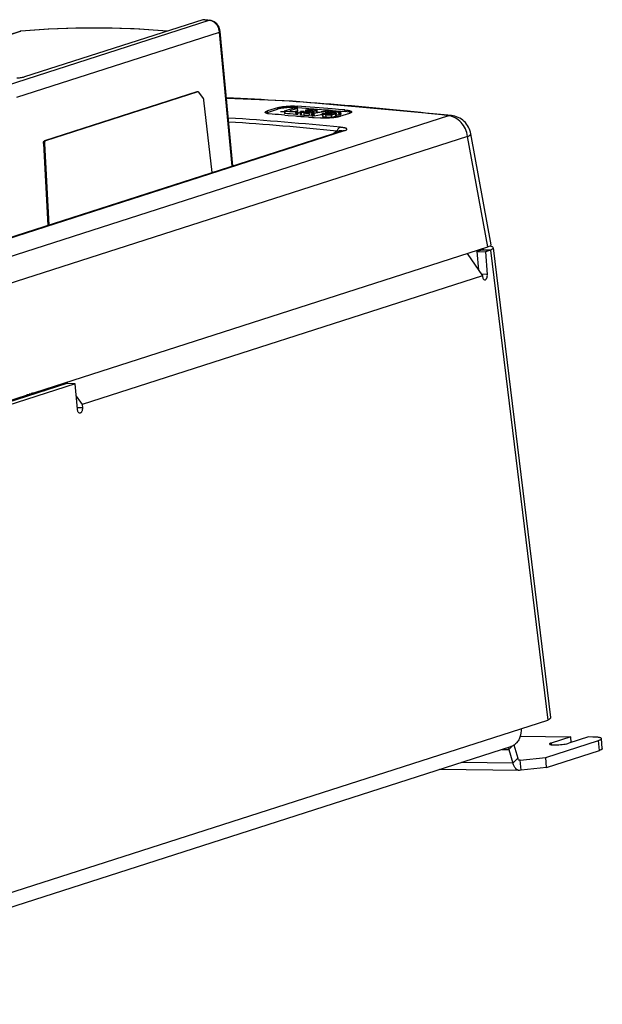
# Model space of a CAD drawing. Header units: inches. Extents: x 0 to 22, y 0 to 17.
# Tile 55 of 55: x 17.7 to 18.8, y 13.3 to 15.2. Entities that reach past the tile are written whole.
import ezdxf

# ---------------------------------------------------------------- set-up
doc = ezdxf.new("R2010")
doc.units = ezdxf.units.IN
doc.header["$LTSCALE"] = 1.21
doc.header["$MEASUREMENT"] = 0
doc.layers.get('0').update_dxf_attribs({"linetype": 'CONTINUOUS'})
doc.layers.add('03___PRT_ALL_CURVES', color=7, linetype='CONTINUOUS')
doc.layers.add('AXIS_PART', color=7, linetype='CONTINUOUS')

msp = doc.modelspace()

# ---------------------------------------------------------------- linework, layer by layer
at = {"color": 7, "linetype": 'CONTINUOUS'}
for p, q in [((17.6738, 15.0579), (18.0595, 15.1818)), ((18.0471, 15.1829), (17.7085, 15.0741)), ((18.0482, 15.183), (18.0471, 15.1829)), ((18.0482, 15.1828), (18.0471, 15.1829)), ((18.0514, 15.1827), (18.0482, 15.183)), ((18.0514, 15.1827), (18.0605, 15.1819)), ((18.0595, 15.1818), (18.0605, 15.1819)), ((18.0631, 15.1815), (18.0605, 15.1819)), ((17.4553, 15.0823), (17.7, 15.161)), ((17.4555, 15.0823), (17.7007, 15.1611)), ((17.6936, 15.0358), (18.0791, 15.1596)), ((17.7, 15.161), (17.7007, 15.1611)), ((17.7002, 15.161), (17.7, 15.161)), ((17.7005, 15.1611), (17.7002, 15.161)), ((17.7007, 15.1611), (17.7005, 15.1611)), ((17.7007, 15.1611), (17.701, 15.1612)), ((17.7013, 15.1612), (17.701, 15.1612)), ((17.701, 15.1612), (17.7013, 15.1612)), ((18.1033, 14.9046), (18.0791, 15.1596)), ((18.0804, 15.1605), (18.0799, 15.1636)), ((18.1047, 14.905), (18.0804, 15.1605)), ((18.036, 15.0456), (17.7461, 14.9525)), ((18.0378, 15.0456), (17.7479, 14.9525)), ((18.036, 15.0456), (18.0364, 15.0457)), ((18.0378, 15.0456), (18.036, 15.0456)), ((18.0378, 15.0457), (18.0364, 15.0457)), ((18.0382, 15.0457), (18.0378, 15.0456)), ((18.0485, 15.0329), (18.0395, 15.0449)), ((18.0649, 14.8922), (18.0494, 15.0303)), ((18.2264, 15.0159), (18.2191, 15.0161)), ((18.2267, 15.0187), (18.2269, 15.0158)), ((18.5147, 15.0004), (17.0265, 14.5223)), ((18.1705, 15.0068), (18.1675, 15.0055)), ((18.1891, 15.0157), (18.1702, 15.0096)), ((18.1705, 15.0068), (18.1702, 15.0096)), ((18.1705, 15.0068), (18.1894, 15.0128)), ((18.179, 15.0033), (18.1725, 15.0041)), ((18.1891, 15.0157), (18.1894, 15.0128)), ((18.2025, 15.009), (18.2023, 15.0089)), ((18.2023, 15.0089), (18.2027, 15.0046)), ((18.2023, 15.0089), (18.2025, 15.0087)), ((18.2199, 15.0146), (18.2025, 15.009)), ((18.2025, 15.0087), (18.203, 15.0087)), ((18.2034, 15.0044), (18.2027, 15.0046)), ((18.203, 15.0087), (18.2034, 15.0044)), ((18.2124, 15.008), (18.203, 15.0087)), ((18.2031, 15.0016), (18.2094, 15.0011)), ((18.2094, 15.0011), (18.2238, 15)), ((18.2134, 15.0079), (18.2124, 15.008)), ((18.2125, 15.0094), (18.2127, 15.0096)), ((18.2132, 15.0093), (18.2125, 15.0094)), ((18.2267, 15.0141), (18.2127, 15.0096)), ((18.2132, 15.0093), (18.2201, 15.0087)), ((18.2237, 15.0071), (18.2134, 15.0079)), ((18.2219, 15.0147), (18.2199, 15.0146)), ((18.2201, 15.0087), (18.2238, 15.0085)), ((18.2219, 15.0147), (18.2263, 15.0144)), ((18.2271, 15.0099), (18.2229, 15.0085)), ((18.2237, 15.0071), (18.2257, 15.0073)), ((18.2237, 15.0071), (18.2241, 15.0029)), ((18.2238, 15.0085), (18.2258, 15.0083)), ((18.2238, 15), (18.2258, 14.9998)), ((18.2248, 15.0029), (18.2241, 15.0029)), ((18.226, 15.003), (18.2248, 15.0029)), ((18.2257, 15.0073), (18.2276, 15.0079)), ((18.2257, 15.0073), (18.226, 15.003)), ((18.2258, 15.0083), (18.2271, 15.0082)), ((18.2258, 14.9998), (18.2276, 14.9997)), ((18.226, 15.003), (18.2279, 15.0036)), ((18.2267, 15.0144), (18.2263, 15.0144)), ((18.2267, 15.0141), (18.2269, 15.0142)), ((18.2267, 15.0141), (18.2271, 15.0099)), ((18.2269, 15.0158), (18.2277, 15.0158)), ((18.2269, 15.0142), (18.2273, 15.01)), ((18.2273, 15.01), (18.2271, 15.0099)), ((18.2276, 15.0081), (18.2271, 15.0082)), ((18.2278, 15.008), (18.2276, 15.0081)), ((18.2276, 15.0079), (18.2278, 15.008)), ((18.2276, 15.0079), (18.2279, 15.0036)), ((18.2276, 14.9997), (18.2322, 14.9993)), ((18.2277, 15.0158), (18.2429, 15.0146)), ((18.2278, 15.008), (18.2281, 15.0038)), ((18.2281, 15.0038), (18.2279, 15.0036)), ((18.2321, 15.0073), (18.2325, 15.0031)), ((18.2324, 15.007), (18.2321, 15.0073)), ((18.2322, 14.9993), (18.2336, 14.9992)), ((18.2327, 15.0068), (18.2324, 15.007)), ((18.2342, 15.0064), (18.2327, 15.0068)), ((18.2355, 15.0085), (18.2335, 15.0083)), ((18.2336, 14.9992), (18.2343, 14.9991)), ((18.2342, 15.0064), (18.2345, 15.0022)), ((18.2391, 15.0058), (18.2342, 15.0064)), ((18.2343, 14.9991), (18.2385, 14.9988)), ((18.2345, 15.0022), (18.2394, 15.0015)), ((18.2377, 15.0083), (18.2355, 15.0085)), ((18.2398, 15.0082), (18.2377, 15.0083)), ((18.2385, 14.9988), (18.2392, 14.9988)), ((18.2391, 15.0058), (18.2394, 15.0015)), ((18.2392, 14.9988), (18.2398, 14.9987)), ((18.2403, 15.0081), (18.2398, 15.0082)), ((18.2399, 15.0075), (18.2398, 15.0074)), ((18.2398, 14.9987), (18.2483, 14.998)), ((18.2404, 15.0079), (18.2399, 15.0075)), ((18.2405, 15.008), (18.2403, 15.0081)), ((18.2404, 15.0079), (18.2405, 15.008)), ((18.2404, 15.0079), (18.2404, 15.007)), ((18.2405, 15.008), (18.2406, 15.0066)), ((18.2412, 15.0068), (18.2423, 15.0067)), ((18.2426, 15.011), (18.2423, 15.0109)), ((18.2423, 15.0109), (18.2426, 15.0066)), ((18.2423, 15.0109), (18.2424, 15.0108)), ((18.2424, 15.0108), (18.243, 15.0107)), ((18.2426, 15.011), (18.2443, 15.0114)), ((18.2429, 15.0146), (18.249, 15.0142)), ((18.243, 15.0107), (18.2433, 15.0065)), ((18.2447, 15.0105), (18.243, 15.0107)), ((18.2443, 15.0114), (18.2464, 15.0117)), ((18.2465, 15.0104), (18.2447, 15.0105)), ((18.2456, 15.0089), (18.2454, 15.0088)), ((18.2454, 15.0088), (18.2456, 15.007)), ((18.2454, 15.0088), (18.2456, 15.0087)), ((18.2456, 15.0089), (18.2468, 15.0093)), ((18.2456, 15.0087), (18.2461, 15.0086)), ((18.2461, 15.0086), (18.2462, 15.0072)), ((18.2462, 15.0072), (18.2463, 15.0067)), ((18.2462, 15.0067), (18.2481, 15.0069)), ((18.2465, 15.0104), (18.2466, 15.0089)), ((18.2465, 15.0104), (18.2478, 15.0104)), ((18.2473, 15.0094), (18.2468, 15.0093)), ((18.2481, 15.0095), (18.2473, 15.0094)), ((18.2478, 15.0104), (18.2484, 15.0105)), ((18.2491, 15.0083), (18.2478, 15.0085)), ((18.2488, 15.0095), (18.2481, 15.0095)), ((18.2481, 15.0069), (18.2488, 15.0071)), ((18.2483, 14.998), (18.249, 14.9979)), ((18.2484, 15.0105), (18.2485, 15.0095)), ((18.2488, 15.0071), (18.2494, 15.0072)), ((18.2489, 15.0056), (18.2493, 15.0014)), ((18.249, 15.0142), (18.2568, 15.0136)), ((18.249, 14.9979), (18.2535, 14.9976)), ((18.2491, 15.0083), (18.2492, 15.0072)), ((18.2498, 15.0081), (18.2491, 15.0083)), ((18.2493, 15.0014), (18.2542, 15.002)), ((18.2494, 15.0072), (18.2503, 15.0076)), ((18.251, 15.0109), (18.2496, 15.0108)), ((18.2502, 15.008), (18.2498, 15.0081)), ((18.2503, 15.0078), (18.2502, 15.008)), ((18.2503, 15.0076), (18.2503, 15.0078)), ((18.2538, 15.011), (18.251, 15.0109)), ((18.2543, 15.0063), (18.2518, 15.0059)), ((18.2535, 14.9976), (18.2542, 14.9975)), ((18.2542, 15.0048), (18.2541, 15.0047)), ((18.2541, 15.0047), (18.2545, 15.0004)), ((18.2541, 15.0047), (18.2548, 15.0045)), ((18.2542, 15.0094), (18.2556, 15.0097)), ((18.2546, 15.0049), (18.2542, 15.0048)), ((18.2542, 14.9975), (18.2549, 14.9975)), ((18.2562, 15.0068), (18.2543, 15.0063)), ((18.2551, 15.0003), (18.2545, 15.0004)), ((18.2546, 15.0049), (18.2561, 15.0052)), ((18.2548, 15.0045), (18.2551, 15.0003)), ((18.2571, 15.0043), (18.2548, 15.0045)), ((18.2549, 15.0109), (18.255, 15.0097)), ((18.2562, 15.0108), (18.2549, 15.0109)), ((18.2549, 14.9975), (18.2561, 14.9973)), ((18.2551, 15.0003), (18.2563, 15.0002)), ((18.2556, 15.0097), (18.2565, 15.0099)), ((18.2559, 15.0085), (18.2575, 15.008)), ((18.2561, 15.0052), (18.2565, 15.0052)), ((18.2561, 14.9973), (18.2572, 14.9973)), ((18.2571, 15.0105), (18.2562, 15.0108)), ((18.2562, 15.0068), (18.2564, 15.0049)), ((18.2563, 15.0002), (18.2574, 15.0001)), ((18.2565, 15.0099), (18.2572, 15.0102)), ((18.2565, 15.0052), (18.2569, 15.0053)), ((18.2568, 15.0136), (18.2572, 15.0136)), ((18.2569, 15.0053), (18.2577, 15.0054)), ((18.2572, 15.0103), (18.2571, 15.0105)), ((18.2571, 15.0043), (18.2574, 15.0001)), ((18.2571, 15.0043), (18.2576, 15.0043)), ((18.2572, 15.0136), (18.2583, 15.0135)), ((18.2572, 15.0102), (18.2572, 15.0103)), ((18.2572, 14.9973), (18.2581, 14.9972)), ((18.2591, 15.0001), (18.2574, 15.0001)), ((18.2575, 15.008), (18.2577, 15.0077)), ((18.2614, 15.009), (18.2576, 15.0086)), ((18.2577, 15.0076), (18.2579, 15.0052)), ((18.2577, 15.0054), (18.2581, 15.0055)), ((18.2581, 15.0055), (18.2585, 15.0056)), ((18.2581, 14.9972), (18.2588, 14.9971)), ((18.2582, 15.0043), (18.2587, 15.0044)), ((18.2583, 15.0135), (18.2644, 15.013)), ((18.2585, 15.0056), (18.2637, 15.0065)), ((18.2737, 15.0071), (18.2587, 15.0044)), ((18.2587, 15.0044), (18.2591, 15.0001)), ((18.2591, 15.0001), (18.2733, 15.0027)), ((18.2634, 15.0094), (18.2614, 15.009)), ((18.2647, 15.0101), (18.2634, 15.0094)), ((18.2634, 15.0094), (18.2636, 15.0065)), ((18.2637, 15.0065), (18.265, 15.0068)), ((18.264, 15.0109), (18.2642, 15.0108)), ((18.2642, 15.0108), (18.2646, 15.0106)), ((18.2644, 15.013), (18.265, 15.0129)), ((18.2646, 15.0106), (18.2648, 15.0103)), ((18.2648, 15.0103), (18.2647, 15.0101)), ((18.2651, 15.0068), (18.2648, 15.0103)), ((18.265, 15.0129), (18.2657, 15.0129)), ((18.265, 15.0068), (18.2654, 15.0069)), ((18.2654, 15.0069), (18.2723, 15.0081)), ((18.2657, 15.0129), (18.281, 15.0117)), ((18.2723, 15.0081), (18.2727, 15.0082)), ((18.2727, 15.0082), (18.2792, 15.0094)), ((18.2733, 15.0027), (18.274, 15.0028)), ((18.2764, 15.0076), (18.2737, 15.0071)), ((18.274, 15.0028), (18.2744, 15.0029)), ((18.2742, 15.0039), (18.2744, 15.0043)), ((18.2744, 15.0036), (18.2742, 15.0039)), ((18.2743, 15.0032), (18.2746, 14.9997)), ((18.2744, 15.0043), (18.2748, 15.0046)), ((18.2749, 15.0033), (18.2744, 15.0036)), ((18.2749, 15.0033), (18.2753, 14.9991)), ((18.2756, 15.0031), (18.2749, 15.0033)), ((18.2753, 14.9991), (18.2778, 14.9984)), ((18.2791, 15.0025), (18.276, 15.0029)), ((18.2768, 15.0077), (18.2764, 15.0076)), ((18.2801, 15.0083), (18.2768, 15.0077)), ((18.279, 15.0046), (18.2769, 15.0048)), ((18.2778, 14.9984), (18.2813, 14.998)), ((18.2811, 15.0044), (18.279, 15.0046)), ((18.2809, 15.0023), (18.2791, 15.0025)), ((18.2792, 15.0094), (18.2796, 15.0094)), ((18.2796, 15.0094), (18.2799, 15.0095)), ((18.2799, 15.0095), (18.2818, 15.0098)), ((18.281, 15.0084), (18.2801, 15.0083)), ((18.2805, 15.0061), (18.2802, 15.0059)), ((18.2802, 15.0059), (18.2803, 15.0041)), ((18.2802, 15.0059), (18.2804, 15.0058)), ((18.2804, 15.0058), (18.2808, 15.0057)), ((18.2805, 15.0061), (18.2813, 15.0063)), ((18.2808, 15.0057), (18.281, 15.0042)), ((18.2812, 15.0057), (18.2808, 15.0057)), ((18.2809, 15.0023), (18.2813, 14.998)), ((18.281, 15.0117), (18.2819, 15.0116)), ((18.282, 15.0086), (18.281, 15.0084)), ((18.2811, 15.0044), (18.2818, 15.0042)), ((18.2819, 15.0056), (18.2812, 15.0057)), ((18.2813, 15.0063), (18.2826, 15.0066)), ((18.2817, 15.004), (18.2816, 15.0039)), ((18.2818, 15.0042), (18.2817, 15.004)), ((18.2817, 15.0038), (18.2819, 15.0036)), ((18.2823, 15.0099), (18.2818, 15.0098)), ((18.2818, 15.0042), (18.2818, 15.0042)), ((18.2819, 15.0116), (18.2836, 15.0114)), ((18.2827, 15.0055), (18.2819, 15.0056)), ((18.2819, 15.0036), (18.2827, 15.0034)), ((18.2836, 15.0089), (18.282, 15.0086)), ((18.2826, 15.0066), (18.2833, 15.0068)), ((18.2845, 15.0054), (18.2827, 15.0055)), ((18.2827, 15.0034), (18.2841, 15.0032)), ((18.2834, 15.0099), (18.2829, 15.0099)), ((18.2833, 15.0068), (18.2842, 15.007)), ((18.2846, 15.0098), (18.2834, 15.0099)), ((18.2836, 15.0114), (18.2858, 15.0113)), ((18.2859, 15.0093), (18.2836, 15.0089)), ((18.2842, 15.007), (18.2852, 15.0072)), ((18.2845, 15.0054), (18.2847, 15.0033)), ((18.2856, 15.0054), (18.2845, 15.0054)), ((18.2857, 15.0097), (18.2846, 15.0098)), ((18.2852, 15.0072), (18.2857, 15.0074)), ((18.2856, 15.0054), (18.2858, 15.003)), ((18.2864, 15.0095), (18.2857, 15.0097)), ((18.2857, 15.0074), (18.2863, 15.0075)), ((18.2858, 15.0113), (18.2865, 15.0112)), ((18.2859, 15.0093), (18.2863, 15.0094)), ((18.2859, 15.0093), (18.286, 15.0074)), ((18.2863, 15.0094), (18.2864, 15.0095)), ((18.2863, 15.0075), (18.2868, 15.0076)), ((18.2864, 15.0095), (18.2865, 15.0076)), ((18.2865, 15.0112), (18.2875, 15.0111)), ((18.2868, 15.0076), (18.2873, 15.0078)), ((18.2873, 15.0078), (18.2894, 15.0083)), ((18.2875, 15.0111), (18.2914, 15.0108)), ((18.2884, 15.0032), (18.2906, 15.0035)), ((18.2894, 15.0083), (18.29, 15.0084)), ((18.2898, 15.0066), (18.2901, 15.0068)), ((18.2899, 15.0065), (18.2898, 15.0066)), ((18.2903, 15.0064), (18.2899, 15.0065)), ((18.29, 15.0084), (18.2904, 15.0085)), ((18.2908, 15.0069), (18.2901, 15.0068)), ((18.2902, 15.0063), (18.2901, 15.0068)), ((18.291, 15.0064), (18.2903, 15.0064)), ((18.2904, 15.0085), (18.2913, 15.0087)), ((18.2916, 15.0071), (18.2908, 15.0069)), ((18.2908, 15.0053), (18.2909, 15.0037)), ((18.2926, 15.0051), (18.2908, 15.0053)), ((18.2912, 15.0021), (18.2916, 14.9979)), ((18.2918, 15.0088), (18.2913, 15.0087)), ((18.2913, 15.0036), (18.2923, 15.0039)), ((18.2914, 15.0108), (18.2933, 15.0106)), ((18.2924, 15.0073), (18.2916, 15.0071)), ((18.2925, 15.0088), (18.2918, 15.0088)), ((18.2923, 15.0039), (18.2933, 15.0043)), ((18.2924, 15.0073), (18.2936, 15.0074)), ((18.2924, 15.0065), (18.2924, 15.0073)), ((18.2931, 15.0088), (18.2925, 15.0088)), ((18.2943, 15.0087), (18.2931, 15.0088)), ((18.2933, 15.0106), (18.3089, 15.0093)), ((18.2933, 15.0043), (18.2936, 15.0046)), ((18.2936, 15.0074), (18.2942, 15.0074)), ((18.2943, 15.0061), (18.2942, 15.0074)), ((18.2953, 15.0073), (18.2942, 15.0074)), ((18.2954, 15.0086), (18.2943, 15.0087)), ((18.2952, 15.0062), (18.2986, 15.0057)), ((18.2999, 15.0069), (18.2953, 15.0073)), ((18.3009, 15.0082), (18.2954, 15.0086)), ((18.2986, 15.0057), (18.3001, 15.0053)), ((18.3005, 15.0039), (18.2992, 15.0034)), ((18.2992, 15.0034), (18.2996, 14.9992)), ((18.3055, 15.0064), (18.2999, 15.0069)), ((18.3001, 15.0053), (18.3007, 15.005)), ((18.3005, 15.0027), (18.3009, 15.0026)), ((18.3007, 15.005), (18.301, 15.0048)), ((18.3014, 15.0081), (18.3009, 15.0082)), ((18.3009, 15.0026), (18.3016, 15.0026)), ((18.301, 15.0048), (18.3011, 15.0046)), ((18.3014, 15.0003), (18.3011, 15.0046)), ((18.3056, 15.0077), (18.3014, 15.0081)), ((18.3014, 15.0003), (18.3014, 15.0003)), ((18.3016, 15.0026), (18.3058, 15.0022)), ((18.3055, 15.0064), (18.3075, 15.0066)), ((18.3055, 15.0064), (18.3058, 15.0022)), ((18.3075, 15.0076), (18.3056, 15.0077)), ((18.3065, 15.0022), (18.3058, 15.0022)), ((18.3078, 15.0023), (18.3065, 15.0022)), ((18.3262, 15.0048), (18.3073, 14.9987)), ((18.3087, 15.0075), (18.3075, 15.0076)), ((18.3075, 15.0066), (18.3092, 15.0071)), ((18.3075, 15.0066), (18.3078, 15.0023)), ((18.3078, 15.0023), (18.3095, 15.0029)), ((18.3092, 15.0074), (18.3087, 15.0075)), ((18.3089, 15.0093), (18.3095, 15.0092)), ((18.3094, 15.0073), (18.3092, 15.0074)), ((18.3092, 15.0071), (18.3094, 15.0073)), ((18.3092, 15.0071), (18.3095, 15.0029)), ((18.3094, 15.0073), (18.3097, 15.003)), ((18.3095, 15.0092), (18.3178, 15.0085)), ((18.3097, 15.003), (18.3095, 15.0029)), ((18.3178, 15.0085), (18.3176, 15.0114)), ((18.322, 15.008), (18.3178, 15.0085)), ((18.3254, 15.0074), (18.322, 15.008)), ((18.3285, 15.0057), (18.3262, 15.0048)), ((18.5147, 15.0004), (18.5199, 15.001)), ((18.5199, 15.001), (18.5199, 15.001)), ((18.2588, 14.9971), (18.2702, 14.9962)), ((18.5508, 14.9609), (17.0626, 14.4828)), ((17.1764, 14.6068), (18.3116, 14.9715)), ((17.1766, 14.6057), (18.3168, 14.972)), ((18.3023, 14.9712), (18.2964, 14.9666)), ((18.3042, 14.9746), (18.3023, 14.9712)), ((18.3023, 14.9712), (18.306, 14.9719)), ((18.5891, 14.751), (18.5508, 14.9609)), ((18.5956, 14.7552), (18.5571, 14.9661)), ((17.7442, 14.9477), (17.7526, 14.7919)), ((17.746, 14.9477), (17.7442, 14.9477)), ((17.746, 14.9477), (17.7544, 14.7925)), ((17.7479, 14.9525), (17.7461, 14.9525)), ((17.7472, 14.952), (17.7467, 14.9513)), ((17.7479, 14.9525), (17.7472, 14.952)), ((17.0461, 14.2554), (18.5891, 14.751)), ((18.578, 14.745), (18.5685, 14.742)), ((18.5685, 14.742), (18.5848, 14.7418)), ((18.5685, 14.742), (18.5714, 14.7067)), ((18.5731, 14.7459), (18.5734, 14.7436)), ((18.5943, 14.7448), (18.578, 14.745)), ((18.5883, 14.6988), (18.5768, 14.6989)), ((17.7885, 14.4909), (17.4671, 14.3876)), ((17.7295, 14.4729), (17.7287, 14.4728)), ((17.7725, 14.4881), (17.7724, 14.4887)), ((17.7738, 14.4862), (17.7725, 14.4881)), ((17.8048, 14.4907), (17.7885, 14.4909)), ((17.7175, 14.4692), (17.7124, 14.4675)), ((17.7171, 14.4694), (17.7126, 14.4695)), ((17.7177, 14.4693), (17.7171, 14.4694)), ((17.7216, 14.4709), (17.7172, 14.471)), ((17.7175, 14.4692), (17.7177, 14.4693)), ((17.7176, 14.4681), (17.7175, 14.4692)), ((17.7178, 14.4682), (17.7177, 14.4693)), ((17.7216, 14.4709), (17.7236, 14.4711)), ((17.7216, 14.4709), (17.7217, 14.4694)), ((17.7287, 14.4728), (17.7236, 14.4711)), ((17.7236, 14.4711), (17.7237, 14.4701)), ((17.8182, 14.4451), (17.8088, 14.4452)), ((18.7887, 13.819), (18.7809, 13.8191)), ((18.636, 13.8024), (18.6294, 13.7953)), ((18.6387, 13.804), (18.6462, 13.7789)), ((18.6995, 13.7803), (18.8, 13.8126)), ((18.8015, 13.7935), (18.8, 13.8126)), ((18.807, 13.7969), (18.8054, 13.8159)), ((18.6509, 13.7747), (18.6995, 13.7803)), ((18.7011, 13.7613), (18.6995, 13.7803)), ((18.6371, 13.7693), (18.6462, 13.7789)), ((18.647, 13.7768), (18.6462, 13.7789)), ((18.6509, 13.7747), (18.6501, 13.7745)), ((18.6509, 13.7747), (18.6501, 13.7747)), ((18.6525, 13.7557), (18.6509, 13.7747))]:
    msp.add_line(p, q, dxfattribs=at)
at = {"color": 3, "linetype": 'CONTINUOUS'}
for p, q in [((18.5497, 14.7384), (18.579, 14.6957)), ((18.5943, 14.7448), (18.5848, 14.7418)), ((18.5848, 14.7418), (18.5883, 14.6988)), ((18.5934, 14.7528), (18.597, 14.7519)), ((18.5943, 14.7448), (18.7032, 13.8513)), ((18.5996, 14.7495), (18.7085, 13.856)), ((18.579, 14.6957), (17.8177, 14.4512)), ((17.7884, 14.4938), (17.7904, 14.4909)), ((17.8048, 14.4907), (17.4834, 14.3874)), ((17.8088, 14.4421), (17.8048, 14.4907)), ((17.8067, 14.4671), (17.8177, 14.4512)), ((17.8177, 14.4512), (17.8182, 14.4451)), ((17.0857, 13.3317), (18.7032, 13.8513)), ((17.1075, 13.3107), (18.6328, 13.8007)), ((18.6165, 13.7955), (18.6294, 13.7953)), ((18.6294, 13.7953), (18.6371, 13.7693)), ((18.7011, 13.7613), (18.8015, 13.7935)), ((18.6371, 13.7693), (18.5391, 13.7706)), ((18.6498, 13.7553), (18.4977, 13.7573)), ((18.6525, 13.7557), (18.6498, 13.7553)), ((18.7011, 13.7613), (18.6525, 13.7557))]:
    msp.add_line(p, q, dxfattribs=at)
at = {"color": 7, "linetype": 'CONTINUOUS'}
for points in [[(17.9797, 15.1612), (17.9711, 15.1621), (17.9167, 15.1655), (17.8624, 15.1671), (17.8083, 15.1669), (17.7545, 15.1649), (17.7013, 15.1612)], [(18.0799, 15.1636), (18.0776, 15.1698), (18.0738, 15.1752), (18.0688, 15.1792), (18.0631, 15.1815)], [(17.7013, 15.1612), (17.7012, 15.1612), (17.701, 15.1612), (17.7007, 15.1611)], [(18.5199, 15.001), (18.2177, 15.0283), (18.0925, 15.0332)], [(18.3118, 14.9715), (18.312, 14.9716), (18.312, 14.9716), (18.3116, 14.9715)]]:
    msp.add_lwpolyline(points, dxfattribs=at)
for centre, radius, start, end in [((17.841, 13.5404), 1.6268, 85.1201, 94.9257), ((17.6119, 10.3812), 4.8213, 84.6732, 84.8084), ((18.0579, 15.165), 0.0169, 81.5185, 84.6591), ((18.0523, 15.1571), 0.0269, 6.5798, 17.2802), ((18.0531, 15.1572), 0.0261, 5.3375, 6.5586), ((17.823, 9.0282), 6.0122, 83.39324, 87.43173), ((17.809, 9.2439), 5.7899, 85.20012, 85.86316), ((17.7569, 9.0621), 5.9562, 85.70371, 85.93692), ((17.7737, 9.1494), 5.8708, 85.60084, 85.80358), ((18.2204, 14.9266), 0.0894, 85.8633, 86.1797), ((18.2372, 14.9986), 0.0104, 110.6775, 112.3428), ((18.2454, 15.085), 0.0795, 265.4479, 265.8857), ((18.2452, 15.0819), 0.0764, 265.8797, 267.0845), ((18.245, 15.0776), 0.0721, 267.07, 268.955), ((18.2444, 15.0329), 0.0262, 265.452, 269.6067), ((18.2449, 15.0731), 0.0676, 268.9416, 271.1153), ((18.2444, 15.0341), 0.0274, 269.6231, 273.8598), ((18.2406, 14.9413), 0.0675, 84.7682, 85.3034), ((18.245, 15.0695), 0.064, 271.1108, 273.5237), ((18.2516, 14.9682), 0.0438, 94.4527, 96.8421), ((18.2426, 14.9628), 0.0459, 83.5293, 84.8223), ((18.2523, 14.9606), 0.0515, 93.8158, 94.5246), ((18.2518, 14.9968), 0.0141, 102.6038, 103.9841), ((18.2519, 14.9965), 0.0145, 101.05, 102.5996), ((18.2541, 15.0747), 0.0655, 265.3113, 266.1019), ((18.2526, 14.9561), 0.056, 91.7967, 93.8031), ((18.245, 15.0691), 0.0636, 273.5338, 274.1323), ((18.252, 14.9956), 0.0154, 98.9465, 101.0397), ((18.2455, 15.0625), 0.057, 274.124, 275.1066), ((18.2526, 15.0524), 0.0431, 266.0734, 267.1485), ((18.2518, 15.0365), 0.0272, 267.1348, 268.8171), ((18.2465, 15.0512), 0.0456, 275.0687, 276.6647), ((18.2528, 14.9501), 0.062, 88.2625, 91.7876), ((18.2517, 15.0328), 0.0235, 268.8932, 272.4495), ((18.2517, 15.0327), 0.0234, 272.4659, 276.0144), ((18.2526, 14.9817), 0.0293, 85.4371, 87.6887), ((18.2526, 14.9438), 0.0683, 86.8185, 88.3168), ((18.2538, 15.0789), 0.0704, 271.6805, 272.2382), ((18.2525, 14.9408), 0.0713, 86.084, 86.8275), ((18.2542, 15.0685), 0.06, 272.2267, 273.2446), ((18.2524, 14.9392), 0.0729, 85.4473, 86.084), ((18.2576, 15.0119), 0.00765, 270.2444, 274.6867), ((18.2529, 14.945), 0.0671, 84.0901, 85.4707), ((18.2785, 15.0136), 0.0109, 254.3694, 256.835), ((18.2875, 15.0778), 0.0758, 265.0387, 265.6654), ((18.2873, 15.0755), 0.0735, 265.6621, 266.8288), ((18.2829, 15.0023), 0.00762, 90.1974, 94.6561), ((18.2871, 15.0721), 0.0701, 266.8145, 268.8548), ((18.2865, 15.0302), 0.0271, 265.0539, 269.4556), ((18.2881, 14.9656), 0.0398, 90.9651, 93.5494), ((18.2871, 15.0672), 0.0652, 268.8362, 273.6859), ((18.2865, 15.0327), 0.0296, 269.4826, 273.7988), ((18.288, 14.9707), 0.0347, 88.1095, 90.9749), ((18.2881, 14.975), 0.0305, 85.0564, 88.1283), ((18.2881, 15.0176), 0.0144, 279.8643, 282.6312), ((18.2905, 14.945), 0.0613, 87.4924, 89.5313), ((18.2872, 15.0634), 0.0614, 273.7558, 274.9136), ((18.2879, 15.0558), 0.0538, 274.8897, 276.4302), ((18.2908, 14.9535), 0.0529, 86.8341, 87.4406), ((17.8083, 9.2356), 5.7982, 84.96105, 85.20027), ((18.2909, 14.9556), 0.0507, 86.3043, 86.8339), ((18.2911, 14.9583), 0.048, 85.5679, 86.3067), ((18.2913, 14.9613), 0.0451, 85.0262, 85.5662), ((17.7287, 9.2427), 5.765, 84.22392, 86.34508), ((17.7224, 9.2388), 5.7617, 84.22424, 86.27323), ((17.7329, 14.3698), 0.1031, 91.8567, 92.3243), ((17.7045, 14.5171), 0.0571, 314.9969, 320.8554), ((17.7326, 14.3679), 0.105, 92.1437, 96.3346), ((17.7334, 14.3582), 0.1148, 92.3627, 95.928)]:
    msp.add_arc(centre, radius, start, end, dxfattribs=at)
msp.add_ellipse((18.5527, 14.7515), major_axis=(0.0429, 0.0036), ratio=0.148818, start_param=-0.570621, end_param=0.014988, dxfattribs=at)
for points, knots in [([(18.0642, 15.1807), (18.0639, 15.1808), (18.0627, 15.1812), (18.0614, 15.1815), (18.0604, 15.1817)], [0, 0, 0, 0, 0.253547, 1, 1, 1, 1]), ([(18.078, 15.1651), (18.0774, 15.1669), (18.076, 15.1703), (18.0728, 15.1748), (18.0689, 15.1784), (18.0658, 15.18), (18.0642, 15.1807)], [0, 0, 0, 0, 0.260148, 0.515902, 0.763268, 1, 1, 1, 1]), ([(18.0791, 15.1596), (18.0793, 15.1597), (18.0796, 15.1598), (18.08, 15.16), (18.0803, 15.1602), (18.0804, 15.1604), (18.0804, 15.1605)], [0, 0, 0, 0, 0.380857, 0.671552, 0.871593, 1, 1, 1, 1]), ([(17.7085, 15.0741), (17.7075, 15.0738), (17.7054, 15.0733), (17.7005, 15.0723), (17.6964, 15.0719), (17.6935, 15.0717)], [0, 0, 0, 0, 0.194509, 0.42978, 1, 1, 1, 1]), ([(18.0395, 15.0449), (18.0394, 15.045), (18.0393, 15.0452), (18.0389, 15.0455), (18.0386, 15.0456), (18.0383, 15.0456), (18.0382, 15.0457)], [0, 0, 0, 0, 0.28381, 0.541026, 0.776497, 1, 1, 1, 1]), ([(18.0494, 15.0303), (18.0494, 15.0308), (18.0492, 15.0317), (18.0488, 15.0325), (18.0485, 15.0329)], [0, 0, 0, 0, 0.539038, 1, 1, 1, 1]), ([(18.1891, 15.0157), (18.1901, 15.016), (18.1926, 15.0166), (18.1966, 15.0174), (18.2012, 15.018), (18.2079, 15.0187), (18.2165, 15.0191), (18.2234, 15.0189), (18.2267, 15.0187)], [0, 0, 0, 0, 0.08944, 0.198085, 0.321595, 0.456055, 0.737101, 1, 1, 1, 1]), ([(18.2191, 15.0161), (18.2163, 15.0161), (18.2107, 15.016), (18.2026, 15.0154), (18.1964, 15.0145), (18.1921, 15.0136), (18.1903, 15.0131), (18.1894, 15.0128)], [0, 0, 0, 0, 0.283085, 0.561133, 0.807377, 0.911835, 1, 1, 1, 1]), ([(18.166, 15.0068), (18.166, 15.007), (18.1662, 15.0074), (18.1666, 15.0079), (18.167, 15.0082), (18.1676, 15.0086), (18.1687, 15.0091), (18.1695, 15.0094), (18.1702, 15.0096)], [0, 0, 0, 0, 0.138196, 0.228186, 0.338265, 0.47044, 0.625053, 1, 1, 1, 1]), ([(18.1725, 15.0041), (18.1716, 15.0042), (18.17, 15.0045), (18.1682, 15.0051), (18.1671, 15.0056), (18.1665, 15.006), (18.1661, 15.0065), (18.166, 15.0068)], [0, 0, 0, 0, 0.378171, 0.668801, 0.780715, 0.871348, 1, 1, 1, 1]), ([(18.2321, 15.0073), (18.2321, 15.0075), (18.2324, 15.0078), (18.2328, 15.008), (18.2331, 15.0081), (18.2332, 15.0082)], [0, 0, 0, 0, 0.350854, 0.641786, 1, 1, 1, 1]), ([(18.2325, 15.0031), (18.2325, 15.003), (18.2327, 15.0028), (18.2334, 15.0024), (18.234, 15.0023), (18.2345, 15.0022)], [0, 0, 0, 0, 0.140775, 0.350436, 1, 1, 1, 1]), ([(18.2394, 15.0015), (18.2402, 15.0015), (18.2435, 15.0013), (18.2467, 15.0013), (18.2493, 15.0014)], [0, 0, 0, 0, 0.231508, 1, 1, 1, 1]), ([(18.2398, 15.0074), (18.2398, 15.0073), (18.2399, 15.0072), (18.2404, 15.007), (18.2409, 15.0069), (18.2412, 15.0068)], [0, 0, 0, 0, 0.117529, 0.318379, 1, 1, 1, 1]), ([(18.2577, 15.0076), (18.2577, 15.0076), (18.2575, 15.0074), (18.2571, 15.007), (18.2566, 15.0069), (18.2562, 15.0068)], [0, 0, 0, 0, 0.145051, 0.35683, 1, 1, 1, 1]), ([(18.2598, 15.0117), (18.2606, 15.0116), (18.262, 15.0115), (18.2634, 15.0112), (18.264, 15.0109)], [0, 0, 0, 0, 0.57367, 1, 1, 1, 1]), ([(18.3073, 14.9987), (18.3063, 14.9983), (18.3039, 14.9977), (18.2999, 14.997), (18.2954, 14.9965), (18.2887, 14.9959), (18.2803, 14.9956), (18.2735, 14.9959), (18.2702, 14.9962)], [0, 0, 0, 0, 0.089433, 0.19784, 0.321179, 0.455364, 0.73642, 1, 1, 1, 1]), ([(18.2746, 14.9997), (18.2746, 14.9996), (18.2746, 14.9994), (18.2749, 14.9992), (18.2751, 14.9991), (18.2753, 14.9991)], [0, 0, 0, 0, 0.17422, 0.512012, 1, 1, 1, 1]), ([(18.2769, 15.0048), (18.2765, 15.0048), (18.2759, 15.0048), (18.2752, 15.0047), (18.2749, 15.0047), (18.2748, 15.0046)], [0, 0, 0, 0, 0.589896, 0.843652, 1, 1, 1, 1]), ([(18.2813, 14.998), (18.2821, 14.998), (18.2855, 14.9977), (18.289, 14.9977), (18.2916, 14.9979)], [0, 0, 0, 0, 0.231635, 1, 1, 1, 1]), ([(18.2916, 14.9979), (18.2931, 14.998), (18.2958, 14.9983), (18.2985, 14.9988), (18.2996, 14.9992)], [0, 0, 0, 0, 0.571611, 1, 1, 1, 1]), ([(18.2936, 15.0046), (18.2936, 15.0047), (18.2932, 15.005), (18.2928, 15.005), (18.2926, 15.0051)], [0, 0, 0, 0, 0.33124, 1, 1, 1, 1]), ([(18.2992, 15.0034), (18.2989, 15.0033), (18.2971, 15.0028), (18.2954, 15.0025), (18.2939, 15.0024)], [0, 0, 0, 0, 0.202531, 1, 1, 1, 1]), ([(18.2996, 14.9992), (18.3, 14.9993), (18.3006, 14.9995), (18.3013, 15), (18.3014, 15.0002), (18.3014, 15.0003)], [0, 0, 0, 0, 0.645013, 0.856264, 1, 1, 1, 1]), ([(18.3011, 15.0046), (18.3011, 15.0045), (18.301, 15.0044), (18.3008, 15.0041), (18.3006, 15.004), (18.3005, 15.0039)], [0, 0, 0, 0, 0.184351, 0.527247, 1, 1, 1, 1]), ([(18.3176, 15.0114), (18.3194, 15.0112), (18.3219, 15.0109), (18.3249, 15.0103), (18.3268, 15.0099), (18.3282, 15.0094), (18.3295, 15.0088), (18.3303, 15.008), (18.3303, 15.0075)], [0, 0, 0, 0, 0.386883, 0.549322, 0.687965, 0.801471, 0.889652, 1, 1, 1, 1]), ([(18.3292, 15.0061), (18.3287, 15.0064), (18.3275, 15.0069), (18.3262, 15.0072), (18.3254, 15.0074)], [0, 0, 0, 0, 0.430203, 1, 1, 1, 1]), ([(18.3303, 15.0075), (18.3303, 15.0074), (18.3302, 15.007), (18.3298, 15.0065), (18.3293, 15.0061), (18.3288, 15.0058), (18.3285, 15.0057)], [0, 0, 0, 0, 0.177529, 0.39103, 0.662103, 1, 1, 1, 1]), ([(18.5508, 14.9609), (18.5501, 14.9658), (18.5472, 14.9755), (18.5391, 14.9879), (18.5296, 14.9955), (18.5212, 14.9992), (18.5169, 15.0002), (18.5147, 15.0004)], [0, 0, 0, 0, 0.262868, 0.52155, 0.767901, 0.885738, 1, 1, 1, 1]), ([(18.5571, 14.9661), (18.5563, 14.9705), (18.5532, 14.9793), (18.5448, 14.9902), (18.5333, 14.9979), (18.5244, 15.0004), (18.5199, 15.001)], [0, 0, 0, 0, 0.249855, 0.499822, 0.749892, 1, 1, 1, 1]), ([(18.3089, 14.9785), (18.3085, 14.9784), (18.3066, 14.9775), (18.3051, 14.9759), (18.3042, 14.9746)], [0, 0, 0, 0, 0.219842, 1, 1, 1, 1]), ([(18.3168, 14.972), (18.3176, 14.9723), (18.3187, 14.9727), (18.32, 14.9733), (18.3208, 14.9739), (18.3215, 14.9746), (18.3213, 14.9753), (18.3208, 14.9758), (18.3201, 14.9763), (18.3191, 14.9767), (18.3179, 14.977), (18.3164, 14.9774), (18.3147, 14.9777), (18.3122, 14.9781), (18.3103, 14.9784), (18.3089, 14.9785)], [0, 0, 0, 0, 0.132305, 0.185958, 0.230141, 0.290659, 0.316389, 0.348904, 0.39268, 0.449104, 0.517783, 0.597652, 0.687313, 0.785205, 1, 1, 1, 1]), ([(18.306, 14.9719), (18.3067, 14.972), (18.3077, 14.9722), (18.309, 14.9722), (18.3098, 14.9722), (18.3104, 14.9721), (18.3108, 14.972), (18.311, 14.9718), (18.311, 14.9715), (18.3109, 14.9714), (18.3109, 14.9712)], [0, 0, 0, 0, 0.376745, 0.5424, 0.685339, 0.797021, 0.874245, 0.903919, 0.932163, 1, 1, 1, 1]), ([(18.3116, 14.9715), (18.312, 14.9716), (18.3137, 14.9721), (18.3155, 14.9722), (18.3168, 14.972)], [0, 0, 0, 0, 0.248632, 1, 1, 1, 1]), ([(18.5508, 14.9609), (18.5518, 14.9613), (18.5535, 14.9622), (18.5553, 14.9633), (18.5563, 14.9643), (18.5568, 14.9649), (18.5571, 14.9655), (18.5571, 14.9659), (18.5571, 14.9661)], [0, 0, 0, 0, 0.375084, 0.661757, 0.772371, 0.862825, 0.936491, 1, 1, 1, 1]), ([(17.7442, 14.9477), (17.7441, 14.9483), (17.7442, 14.9493), (17.7445, 14.9506), (17.7449, 14.9514), (17.7453, 14.952), (17.7458, 14.9524), (17.7461, 14.9525)], [0, 0, 0, 0, 0.299587, 0.579102, 0.703696, 0.815371, 1, 1, 1, 1]), ([(17.7467, 14.9513), (17.7465, 14.951), (17.7463, 14.9505), (17.746, 14.9493), (17.7459, 14.9484), (17.746, 14.9477)], [0, 0, 0, 0, 0.226135, 0.473763, 1, 1, 1, 1]), ([(18.5804, 14.7472), (18.5805, 14.7468), (18.58, 14.7461), (18.579, 14.7455), (18.5784, 14.7452), (18.578, 14.745)], [0, 0, 0, 0, 0.351702, 0.636212, 1, 1, 1, 1]), ([(18.5798, 14.748), (18.5799, 14.748), (18.5802, 14.7478), (18.5804, 14.7475), (18.5804, 14.7472)], [0, 0, 0, 0, 0.308703, 1, 1, 1, 1]), ([(17.7312, 14.4725), (17.7309, 14.4726), (17.7305, 14.4728), (17.73, 14.4729), (17.7297, 14.4729), (17.7295, 14.4729)], [0, 0, 0, 0, 0.510709, 0.756489, 1, 1, 1, 1]), ([(17.702, 14.4661), (17.7015, 14.4656), (17.7007, 14.4644), (17.7001, 14.4631), (17.6999, 14.4624)], [0, 0, 0, 0, 0.493263, 1, 1, 1, 1]), ([(17.7087, 14.4682), (17.7088, 14.4682), (17.709, 14.4681), (17.7093, 14.468), (17.7097, 14.4679), (17.7103, 14.4678), (17.7112, 14.4676), (17.712, 14.4676), (17.7124, 14.4675)], [0, 0, 0, 0, 0.079193, 0.1716, 0.277374, 0.396455, 0.673623, 1, 1, 1, 1]), ([(17.7124, 14.4675), (17.7122, 14.4675), (17.7118, 14.4673), (17.7112, 14.4669), (17.7106, 14.4664), (17.7103, 14.466), (17.7101, 14.4657)], [0, 0, 0, 0, 0.224364, 0.463739, 0.721536, 1, 1, 1, 1]), ([(18.8054, 13.8159), (18.8054, 13.8161), (18.8051, 13.8165), (18.8047, 13.8169), (18.8039, 13.8173), (18.8026, 13.8177), (18.8007, 13.8181), (18.7983, 13.8185), (18.7942, 13.8189), (18.791, 13.819), (18.7887, 13.819)], [0, 0, 0, 0, 0.041328, 0.068762, 0.102159, 0.188521, 0.30194, 0.441708, 0.606427, 1, 1, 1, 1]), ([(18.8, 13.8126), (18.8008, 13.8128), (18.8022, 13.8133), (18.8037, 13.814), (18.8046, 13.8147), (18.8052, 13.8151), (18.8054, 13.8156), (18.8054, 13.8159)], [0, 0, 0, 0, 0.382429, 0.673293, 0.783968, 0.872813, 1, 1, 1, 1]), ([(18.6501, 13.7745), (18.6498, 13.7746), (18.6492, 13.7747), (18.648, 13.7753), (18.6474, 13.7762), (18.647, 13.7768)], [0, 0, 0, 0, 0.215736, 0.448077, 1, 1, 1, 1])]:
    msp.add_open_spline(points, degree=3, knots=knots, dxfattribs=at)
for points in [[(18.2577, 15.0077), (18.2577, 15.0077), (18.2577, 15.0077), (18.2577, 15.0076)], [(18.2816, 15.0039), (18.2816, 15.0039), (18.2817, 15.0038), (18.2817, 15.0038)]]:
    msp.add_open_spline(points, degree=3, dxfattribs=at)
at = {"color": 3, "linetype": 'CONTINUOUS'}
for points, knots in [([(18.5996, 14.7495), (18.5997, 14.7487), (18.5988, 14.7476), (18.5976, 14.7466), (18.5962, 14.7458), (18.5951, 14.7452), (18.5943, 14.7448)], [0, 0, 0, 0, 0.351596, 0.484015, 0.636321, 1, 1, 1, 1]), ([(18.597, 14.7519), (18.5973, 14.7517), (18.5984, 14.7513), (18.5995, 14.7503), (18.5996, 14.7495)], [0, 0, 0, 0, 0.333776, 1, 1, 1, 1]), ([(18.5835, 14.6884), (18.5839, 14.6884), (18.5846, 14.6885), (18.5856, 14.6892), (18.5865, 14.6902), (18.5876, 14.6921), (18.5884, 14.695), (18.5884, 14.6975), (18.5883, 14.6988)], [0, 0, 0, 0, 0.084244, 0.177312, 0.284699, 0.407588, 0.691776, 1, 1, 1, 1]), ([(18.579, 14.6957), (18.5791, 14.6948), (18.5794, 14.693), (18.5803, 14.6906), (18.5817, 14.6889), (18.583, 14.6884), (18.5835, 14.6884)], [0, 0, 0, 0, 0.31525, 0.592292, 0.816901, 1, 1, 1, 1]), ([(17.8134, 14.4348), (17.8128, 14.4348), (17.8115, 14.4353), (17.8102, 14.4369), (17.8092, 14.4393), (17.8089, 14.4411), (17.8088, 14.4421)], [0, 0, 0, 0, 0.183099, 0.407708, 0.68475, 1, 1, 1, 1]), ([(17.8182, 14.4451), (17.8183, 14.4438), (17.8182, 14.4414), (17.8174, 14.4384), (17.8164, 14.4366), (17.8155, 14.4355), (17.8145, 14.4349), (17.8137, 14.4347), (17.8134, 14.4348)], [0, 0, 0, 0, 0.308224, 0.592412, 0.715301, 0.822688, 0.915756, 1, 1, 1, 1]), ([(18.7085, 13.856), (18.7086, 13.8552), (18.7077, 13.854), (18.7065, 13.8531), (18.7052, 13.8522), (18.704, 13.8517), (18.7032, 13.8513)], [0, 0, 0, 0, 0.351596, 0.484015, 0.636321, 1, 1, 1, 1]), ([(18.6525, 13.835), (18.6529, 13.8295), (18.652, 13.8212), (18.6473, 13.8117), (18.644, 13.8078), (18.6422, 13.8061)], [0, 0, 0, 0, 0.518528, 0.764321, 1, 1, 1, 1]), ([(18.6294, 13.7953), (18.6292, 13.796), (18.6286, 13.7974), (18.6277, 13.7985), (18.6272, 13.7989)], [0, 0, 0, 0, 0.547816, 1, 1, 1, 1]), ([(18.6422, 13.8061), (18.6408, 13.8049), (18.6379, 13.8027), (18.6346, 13.8013), (18.6328, 13.8007)], [0, 0, 0, 0, 0.503187, 1, 1, 1, 1]), ([(18.807, 13.7969), (18.807, 13.7966), (18.8067, 13.7961), (18.8062, 13.7957), (18.8053, 13.795), (18.8037, 13.7943), (18.8023, 13.7938), (18.8015, 13.7935)], [0, 0, 0, 0, 0.127187, 0.216032, 0.326707, 0.617571, 1, 1, 1, 1]), ([(18.6498, 13.7553), (18.6491, 13.7553), (18.6478, 13.7555), (18.6451, 13.7565), (18.642, 13.7591), (18.6391, 13.7637), (18.6377, 13.7673), (18.6371, 13.7693)], [0, 0, 0, 0, 0.097328, 0.198564, 0.423866, 0.691289, 1, 1, 1, 1])]:
    msp.add_open_spline(points, degree=3, knots=knots, dxfattribs=at)
at = {"layer": '03___PRT_ALL_CURVES', "color": 4, "linetype": 'CONTINUOUS'}
for p, q in [((18.1953, 15.0087), (18.2023, 15.0082)), ((18.2283, 15.0063), (18.232, 15.006)), ((18.2708, 15.0029), (18.2741, 15.0027)), ((18.3007, 15.0004), (18.3074, 14.9998)), ((18.3074, 14.9998), (18.3094, 14.9996))]:
    msp.add_line(p, q, dxfattribs=at)
at = {"layer": 'AXIS_PART', "color": 7, "linetype": 'CONTINUOUS'}
for p, q in [((18.6508, 13.8208), (18.747, 13.8196)), ((18.747, 13.8196), (18.7097, 13.8076)), ((18.7809, 13.8191), (18.7436, 13.8071)), ((18.7479, 13.8085), (18.747, 13.8196)), ((18.7097, 13.8076), (18.7099, 13.8044))]:
    msp.add_line(p, q, dxfattribs=at)
for points, knots in [([(18.7097, 13.8076), (18.7092, 13.8074), (18.7084, 13.8072), (18.7075, 13.8067), (18.7068, 13.8063), (18.7066, 13.8059), (18.7066, 13.8057)], [0, 0, 0, 0, 0.381682, 0.672726, 0.872586, 1, 1, 1, 1]), ([(18.7066, 13.8057), (18.7066, 13.8055), (18.7069, 13.8052), (18.7073, 13.805), (18.708, 13.8047), (18.7091, 13.8045), (18.7109, 13.8042), (18.713, 13.804), (18.7165, 13.8039), (18.7214, 13.804), (18.7276, 13.8044), (18.7336, 13.805), (18.739, 13.8059), (18.7422, 13.8067), (18.7436, 13.8071)], [0, 0, 0, 0, 0.014461, 0.025047, 0.038428, 0.073861, 0.120683, 0.178088, 0.24468, 0.398904, 0.568161, 0.735503, 0.884389, 1, 1, 1, 1])]:
    msp.add_open_spline(points, degree=3, knots=knots, dxfattribs=at)

doc.saveas('drawing.dxf')
